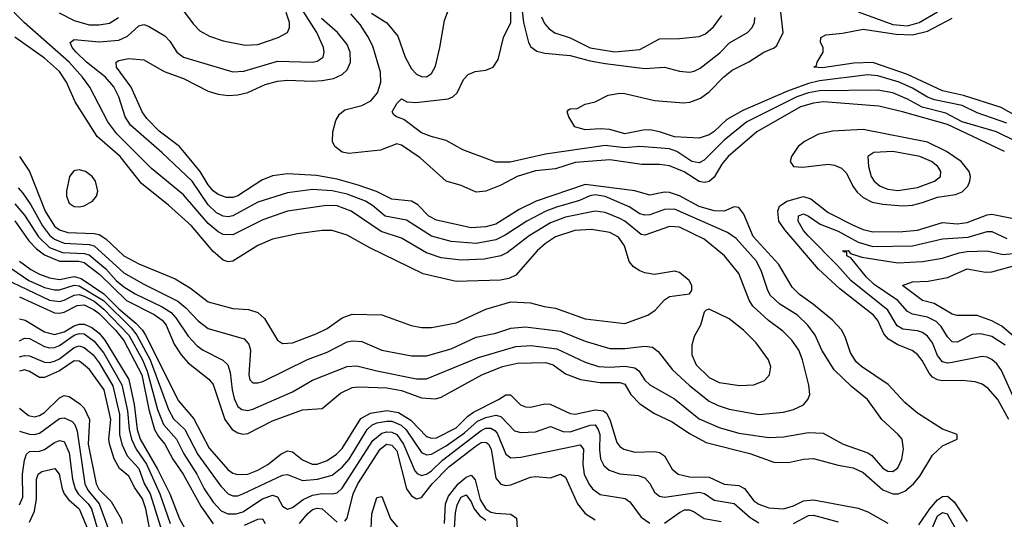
# Model space of a CAD drawing. Header units: inches. Extents: x 884549 to 1028252, y 526810 to 653624.
# Tile 129 of 256: x 951570 to 955540, y 551368 to 553382. Entities that reach past the tile are written whole.
import ezdxf

# ---------------------------------------------------------------- set-up
doc = ezdxf.new("R2010")
doc.units = ezdxf.units.IN
doc.header["$MEASUREMENT"] = 0
doc.layers.add('A9555', color=7, linetype='Continuous')

msp = doc.modelspace()

# ---------------------------------------------------------------- linework, layer by layer
at = {"layer": 'A9555', "color": 5}
for points, elevation in [([(951564.3, 552704.3), (951582.4, 552682.4), (951615.5, 552635.5), (951661.7, 552550), (951690, 552512.6), (951710, 552496.4), (951750, 552481.1), (951850, 552475.6), (951870.5, 552470.5), (951990, 552361.4), (952070, 552315.5), (952207.2, 552247.2), (952240.4, 552220.4), (952290, 552167.5), (952330, 552137.1), (952474.6, 552094.6), (952493.8, 552073.8), (952500.9, 552050), (952494.1, 551950), (952498, 551930), (952510, 551917.5), (952530, 551917.3), (952550, 551923.6), (952730, 552012.3), (952810, 552041), (952890, 552083.1), (952910, 552087.1), (952950, 552084.7), (953030, 552049.6), (953150, 552026.5), (953210, 552026.7), (953310, 552055), (953410, 552101.8), (953490, 552118.5), (953550, 552138.2), (953610, 552143.8), (953750, 552125.7), (953850, 552085.7), (953950, 552056.3), (954010, 552056.6), (954090, 552065.1), (954121, 552061), (954143.6, 552043.6), (954201.6, 551970), (954270, 551907.4), (954350, 551844.1), (954385.9, 551825.9), (954430, 551811), (954550, 551789.6), (954650, 551799.1), (954689.5, 551810.5), (954730.4, 551829.6), (954747.1, 551850), (954755, 551870), (954751.5, 551908.5), (954726.6, 552010), (954710.9, 552050), (954683, 552090), (954646.3, 552126.3), (954589.4, 552169.4), (954526.3, 552226.3), (954511.1, 552251.1), (954470, 552358), (954411.3, 552430), (954330, 552497), (954230, 552544.9), (954190, 552547.7), (954090, 552512.4), (954075.1, 552515.1), (954010, 552568.9), (953990, 552579.9), (953930, 552604.8), (953890, 552610.3), (953770, 552585.8), (953710, 552562.7), (953624.1, 552510), (953537.4, 552442.6), (953510, 552429.5), (953443.2, 552416.8), (953350, 552412.5), (953270, 552422.2), (953210, 552441.8), (953110, 552500.4), (953027.4, 552527.4), (952906.1, 552610), (952850, 552630.6), (952807.4, 552632.6), (952650, 552609.1), (952550, 552574.8), (952430, 552514.9), (952390, 552515.4), (952370, 552526.2), (952330, 552559.8), (952230, 552674.9), (952101.6, 552781.6), (951961.7, 552921.7), (951925.6, 552970), (951852.3, 553110), (951822.8, 553150), (951769.6, 553210), (951588.3, 553370), (951510.9, 553450)], 2960), ([(951550, 552639.2), (951590, 552593.8), (951645.9, 552505.9), (951690, 552463.7), (951742.8, 552442.8), (951830, 552439.4), (951850, 552434.1), (951917.5, 552377.5), (951959.5, 552330), (951990, 552305.2), (952035.9, 552275.9), (952144.2, 552224.2), (952180.9, 552200.9), (952200.2, 552180.2), (952250, 552105.7), (952286.3, 552066.3), (952310, 552049.1), (952388.8, 552008.8), (952409.7, 551989.7), (952419.1, 551959.1), (952426.3, 551890), (952434.6, 551854.6), (952450, 551822), (952465.4, 551810), (952490, 551806.2), (952510, 551811), (952670, 551881.6), (952750, 551928.5), (952890, 551982.9), (952930, 551986.4), (953010, 551965.5), (953170, 551933.4), (953210, 551933.7), (953419.6, 552020.4), (953570, 552064.6), (953632.2, 552067.8), (953735.1, 552055.1), (953850, 552001.5), (953903.9, 551983.9), (953950, 551980.6), (954010, 551985), (954050, 551978.4), (954066.7, 551966.7), (954090, 551927.9), (954110.1, 551910.1), (954210, 551853.4), (954310, 551772.4), (954390, 551737), (954470, 551714.5), (954590, 551697.7), (954650, 551700.3), (954750, 551717.6), (954810, 551715), (954890.2, 551670), (954990, 551635.6), (955005, 551625), (955050, 551573.8), (955070, 551561.2), (955090, 551559.8), (955110, 551574.9), (955126.4, 551610), (955133.5, 551650), (955127.5, 551690), (955111.4, 551710), (955045.3, 551770), (954988.6, 551850), (954923.1, 551903.1), (954854.2, 551970), (954803.8, 552050), (954776.7, 552110), (954747.1, 552150), (954706, 552190), (954634.2, 552234.2), (954597.5, 552270), (954586.1, 552290), (954559.4, 552370), (954539.2, 552410), (954459.1, 552499.1), (954424.1, 552524.1), (954210, 552617.7), (954170, 552616), (954110, 552594.5), (954090, 552593.2), (954070, 552599.3), (954026.9, 552626.9), (953930, 552668.5), (953890, 552675.1), (953868.1, 552671.9), (953826.9, 552653.1), (953733.8, 552626.2), (953690.8, 552609.2), (953614.6, 552570), (953527.5, 552512.5), (953490, 552493.8), (953410, 552479), (953310, 552487.7), (953230, 552509.2), (953130, 552573.8), (953044.1, 552590), (952992.6, 552632.6), (952964.3, 552650), (952890, 552678.4), (952830, 552692.2), (952750, 552696.8), (952650, 552683.9), (952530, 552645.5), (952430, 552591.5), (952410, 552587.3), (952390, 552589.2), (952363.3, 552603.3), (952330, 552635.6), (952265.4, 552730), (952144.3, 552844.3), (952016.5, 552956.5), (951995.1, 552990), (951969.9, 553070), (951950, 553111), (951916.3, 553150), (951839.3, 553210), (951797.3, 553250), (951781.7, 553270), (951774, 553290), (951790, 553302), (951890, 553292.1), (951970, 553298.5), (952004.7, 553315.3), (952050, 553356.8), (952070, 553362.7), (952090, 553355.3), (952155.8, 553315.8), (952174.9, 553294.9), (952203.8, 553250), (952230, 553230.1), (952430, 553171.9), (952474, 553174), (952610, 553213.9), (952750, 553210.1), (952770, 553214.6), (952793.2, 553230), (952798.1, 553250), (952795.5, 553270), (952768.6, 553330), (952703.8, 553430)], 2940), ([(952988.1, 553408.1), (953050, 553368.3), (953094.8, 553314.8), (953124.3, 553230), (953150, 553183.6), (953170, 553162.2), (953190, 553152), (953210, 553151), (953230, 553165.2), (953246.2, 553193.8), (953264.4, 553270), (953282.2, 553377.8), (953303.9, 553436.1)], 2880), ([(955587.5, 552890), (955508.3, 552930), (955370.1, 552969.9), (955304.2, 553004.2), (955208.7, 553028.7), (955150, 553060.8), (955090, 553086.1), (955030, 553098.1), (954794.6, 553094.6), (954750, 553086.2), (954703.4, 553070), (954501.5, 552970), (954410, 552895.5), (954330, 552814.9), (954310, 552804.8), (954279.5, 552810), (954219.2, 552850), (954190, 552860.5), (954070, 552870.3), (954010, 552865.3), (953930, 552874.4), (953690, 552839.4), (953547.2, 552807.2), (953490, 552807.7), (953356.5, 552856.5), (953290, 552895.2), (953229.7, 552910), (953190, 552925.8), (953119.3, 552979.3), (953089.4, 552990), (953078.5, 552998.5), (953071.2, 553010), (953090, 553044), (953110, 553062), (953130.3, 553050.3), (953167.3, 553047.3), (953298.1, 553061.9), (953316.4, 553070), (953333.4, 553086.6), (953360, 553140), (953378.8, 553161.2), (953406.7, 553173.3), (953450, 553177.5), (953478.8, 553190), (953499.5, 553220.5), (953520.3, 553310), (953549.8, 553370), (953550, 553442.8)], 2860), ([(953591.9, 553450), (953601.8, 553370), (953620.8, 553290), (953631.5, 553271.5), (953654.7, 553254.7), (953686.8, 553246.8), (953790, 553237), (953870, 553215.4), (953930, 553204.8), (954090, 553184.9), (954170, 553190.8), (954230, 553174), (954270, 553170.6), (954290, 553174), (954313.8, 553186.2), (954392.6, 553247.4), (954431.4, 553288.6), (954504.2, 553330), (954523.5, 553350), (954533.1, 553370), (954534.5, 553390)], 2860), ([(951550, 552570.7), (951607.6, 552490), (951638, 552458), (951670, 552433.1), (951730, 552407.5), (951808.6, 552408.6), (951830, 552403.3), (951893.9, 552353.9), (952000.4, 552250), (952112.6, 552192.6), (952145.2, 552170), (952161, 552150), (952193.3, 552073.3), (952220.7, 552030), (952250, 551998.7), (952332.3, 551932.3), (952350.6, 551910.6), (952396.8, 551770), (952426.8, 551730), (952450, 551715.5), (952470, 551711), (952490, 551713.7), (952590, 551764.1), (952710, 551809.2), (952790, 551814), (952863.6, 551876.4), (952910, 551898.8), (952938, 551902), (953050, 551898), (953110, 551886.5), (953190, 551857.3), (953247, 551853), (953270, 551860.4), (953433.8, 551950), (953516.1, 551983.9), (953576.9, 551996.9), (953690, 551999.7), (953720.9, 551990), (953770, 551953.9), (953830.6, 551930.7), (953910, 551918.8), (953990, 551919.4), (954010, 551912), (954034.1, 551870), (954070, 551832.8), (954130, 551794.7), (954201, 551761), (954270, 551713.3), (954337.6, 551677.6), (954513.2, 551633.2), (954610, 551598.1), (954670, 551596.9), (954730, 551610.6), (954770, 551612.3), (954870, 551585.4), (954930, 551575.7), (954970, 551555.7), (955050, 551486.1), (955090, 551469.7), (955112.4, 551470), (955138.9, 551481.1), (955173.1, 551510), (955199.1, 551540.9), (955250, 551626.7), (955290, 551664), (955349.2, 551690), (955349.2, 551710), (955290, 551731), (955190, 551795.2), (955138, 551838), (955070.8, 551910.8), (954964, 551984), (954943, 552003), (954919, 552039), (954899.4, 552099.4), (954884.2, 552130), (954846.6, 552170), (954770, 552233.7), (954713.7, 552273.7), (954683.9, 552303.9), (954630, 552394.7), (954526.9, 552506.9), (954490, 552598), (954470, 552625), (954450, 552627.7), (954410, 552609.5), (954370, 552610.8), (954310, 552628.1), (954230, 552671.9), (954190, 552685.2), (954170, 552686.8), (954110, 552674.7), (954050, 552691.7), (953850, 552717.2), (953652.1, 552650), (953584.2, 552615.8), (953490, 552557.3), (953450, 552546.2), (953390, 552541.9), (953250, 552573.3), (953220.2, 552590), (953175.6, 552635.6), (953150, 552650.3), (953070, 552658.2), (953008.3, 552688.3), (952934.4, 552714.4), (952850, 552739.1), (952766.7, 552753.3), (952650, 552760.1), (952590, 552752.1), (952546, 552734), (952450, 552671.7), (952430, 552664.8), (952404.4, 552664.4), (952370, 552677), (952350, 552691), (952330, 552715.7), (952297.6, 552770), (952214.4, 552870), (952132.6, 552932.6), (952083.2, 552983.2), (952064.5, 553010), (952019.8, 553110), (951961, 553190), (951958.7, 553210), (951970, 553216.4), (952010, 553224.6), (952070, 553219.4), (952153.1, 553173.1), (952230, 553144.6), (952330, 553093.7), (952370, 553081.5), (952410, 553076.1), (952450, 553078.8), (952490, 553087.6), (952560.1, 553119.9), (952610, 553134.3), (952650, 553138.4), (952750, 553133.3), (952790, 553135.9), (952835.3, 553144.7), (952870, 553160.4), (952890, 553179.4), (952903.4, 553210), (952902.4, 553250), (952890, 553280.9), (952851.7, 553330), (952786.7, 553386.7)], 2920), ([(951729.5, 553409.5), (951790, 553378.1), (951850, 553360.8), (951890, 553360.3), (951931.9, 553368.1), (951968.4, 553390)], 2960), ([(952230, 553417.6), (952270, 553364.6), (952296.9, 553336.9), (952335.6, 553315.6), (952390, 553296.4), (952479.3, 553279.3), (952530, 553281.1), (952612.6, 553310), (952649.8, 553330), (952658.5, 553350), (952657.8, 553370), (952644.8, 553410)], 2960), ([(955540.2, 552850), (955310, 552958.9), (955129.3, 553010.7), (955033.2, 553033.2), (954810.1, 553050), (954770, 553045.6), (954718.3, 553030), (954541.8, 552930), (954427, 552830), (954401.1, 552798.9), (954370, 552747), (954350, 552729.3), (954330, 552725), (954310, 552728.9), (954248.7, 552768.7), (954190, 552791.9), (954150, 552797.5), (954078.1, 552798.1), (953950, 552816.2), (953810, 552806.2), (953730, 552780.4), (953650, 552772.5), (953575.3, 552750), (953510, 552715.1), (953450, 552690.9), (953410, 552686.4), (953350, 552713.1), (953289.8, 552730), (953184.7, 552824.7), (953110, 552876.1), (953090, 552880.6), (953024.9, 552855.1), (952897.3, 552842.7), (952870, 552848.1), (952840.9, 552870), (952831.7, 552890), (952832.9, 552930), (952844.7, 552975.3), (952859, 553001), (952881.2, 553018.8), (952950, 553035.2), (952985.4, 553054.6), (953012.9, 553087.1), (953026.7, 553130), (953025.1, 553170), (952994.3, 553274.3), (952974.3, 553314.3), (952942.3, 553362.3), (952905.2, 553405.2)], 2880), ([(953673.6, 553393.6), (953686, 553366), (953704.1, 553344.1), (953728.1, 553328), (953790, 553309), (953870, 553267.9), (953970, 553252.1), (954070, 553261.4), (954150, 553304), (954230, 553305.1), (954310, 553313.1), (954335.6, 553324.4), (954367.7, 553352.3), (954401.2, 553398.8)], 2880), ([(955550, 552964.3), (955430, 553005.7), (955370, 553035.9), (955258.7, 553058.7), (955230, 553069.4), (955170, 553106), (955115.3, 553130), (955030, 553155.3), (954990, 553159.5), (954794.6, 553134.6), (954750, 553124.1), (954666, 553094), (954485, 553015), (954421.4, 552978.6), (954370, 552930.4), (954350, 552917.1), (954310, 552904.6), (954210, 552909.1), (954150, 552929.5), (954110, 552937), (954083.9, 552936.1), (954010, 552921.2), (953950, 552938.5), (953910, 552941.4), (953850, 552937.5), (953808.2, 552950), (953784.2, 552990), (953777.2, 553010), (953782.5, 553017.5), (953790, 553022.8), (953817, 553023), (953850, 553041), (953890, 553050.8), (953942.5, 553077.5), (953990, 553086), (954010, 553084.4), (954130, 553056), (954246.3, 553046.3), (954271.3, 553048.7), (954314.6, 553065.4), (954350, 553090.1), (954409.4, 553150.6), (954442.6, 553177.4), (954510, 553211.9), (954570, 553250.1), (954612, 553268), (954622.5, 553277.5), (954648.5, 553330), (954637.3, 553422.7)], 2840), ([(955699.8, 552930), (955527.6, 553027.6), (955375.6, 553075.6), (955290, 553094.7), (955150, 553160.9), (955010, 553209.1), (954933.6, 553206.4), (954806.9, 553186.9), (954772.3, 553190), (954782.7, 553197.3), (954785.4, 553210), (954808.9, 553250), (954809.8, 553270), (954799.1, 553290), (954799.6, 553310), (954819.6, 553320.4), (954887.2, 553327.2), (954970, 553343.6), (955103.6, 553323.6), (955170, 553320.9), (955230, 553335.5), (955330, 553387.6)], 2820), ([(954950, 553413.4), (955090, 553362.4), (955150, 553357.4), (955196.2, 553370), (955270, 553413.8)], 2840), ([(951569.3, 552830), (951609.8, 552769.8), (951673.2, 552610), (951710, 552548.9), (951730, 552533.8), (951763.7, 552523.7), (951870, 552520.3), (951890, 552515.8), (951917.9, 552497.9), (951990, 552429.3), (952050, 552397.7), (952196.5, 552336.5), (952259.4, 552299.4), (952330, 552244.3), (952430, 552217.7), (952492.9, 552212.9), (952530, 552201.4), (952556.6, 552176.6), (952610, 552090.2), (952630, 552076.8), (952670, 552079.1), (952764.9, 552115.1), (952810, 552137), (952870, 552179.8), (952910, 552195.1), (953030, 552192.1), (953148.9, 552148.9), (953190, 552141.2), (953230, 552141.1), (953330, 552159.3), (953450, 552214.1), (953550, 552244.1), (953630, 552240.1), (953685, 552225), (953730, 552219.1), (953850, 552175.3), (954010, 552156.8), (954103.1, 552190), (954131.8, 552210), (954170, 552251.8), (954190, 552265.5), (954270, 552275.8), (954279.8, 552290), (954279.3, 552310), (954269.7, 552330), (954230, 552363), (954210, 552367.8), (954130, 552354.7), (954090, 552361.6), (954070, 552369.8), (954045.1, 552385.1), (954026.9, 552406.9), (954009, 552470), (953984.8, 552504.8), (953950, 552524), (953875.7, 552535.7), (953807.8, 552532.2), (953730, 552506.8), (953690, 552479.7), (953656.8, 552450), (953570, 552352.3), (953542.4, 552337.6), (953508.9, 552331.1), (953330, 552326), (953197.2, 552357.2), (952981.9, 552461.9), (952890, 552512.8), (952830, 552532.3), (952790, 552532.3), (952690, 552518.5), (952590, 552496.4), (952530, 552471.6), (952430, 552408.1), (952410, 552405), (952390, 552412), (952350, 552446.5), (952263.1, 552550), (952170, 552634), (952061.7, 552721.7), (951975.5, 552830), (951883.1, 552910), (951793.9, 553050), (951759.2, 553130), (951730, 553172.9), (951670, 553226.8), (951550, 553310.8)], 2980), ([(955558.2, 551770), (955513.6, 551850), (955474.4, 551894.4), (955450, 551912.3), (955422.1, 551922.1), (955370, 551927.7), (955290, 551925.2), (955269.7, 551929.7), (955250, 551941.2), (955236.3, 551956.3), (955208.3, 552008.3), (955190, 552032.2), (955167.9, 552047.9), (955110, 552071.1), (955073.2, 552093.2), (955054.6, 552114.6), (955029.5, 552169.5), (955012.4, 552190), (954876, 552296.1), (954790, 552376), (954654.3, 552534.3), (954631.2, 552570), (954626.8, 552610), (954633.1, 552630), (954662.9, 552650), (954730, 552668.2), (954759.1, 552659.1), (954830, 552604.8), (954930, 552553.1), (954970, 552535.4), (955010, 552526.4), (955130, 552527.7), (955190, 552533.1), (955290, 552563.6), (955350, 552559.2), (955390, 552564.6), (955470, 552594.5), (955490, 552597), (955570, 552580.8)], 2880), ([(955580.4, 551850), (955527.9, 551967.9), (955510, 551993.7), (955490, 552011.6), (955470, 552021), (955450, 552023.6), (955330, 551999.2), (955310, 551997.1), (955290, 552002.8), (955270, 552027.7), (955250, 552078.4), (955230, 552106), (955210, 552120.1), (955190, 552127.3), (955130, 552134.4), (955107.1, 552147.1), (955070, 552210.3), (954920.5, 552330), (954867.3, 552390), (954748.4, 552510), (954730, 552532.2), (954708.8, 552570), (954709.3, 552590.7), (954730, 552598.7), (954750, 552590.1), (954797.5, 552557.5), (954870, 552528.5), (954950, 552484.6), (955010, 552466.9), (955170, 552469.4), (955290, 552498.1), (955394.6, 552505.4), (955470, 552527.9), (955490, 552527.7), (955550, 552499.3)], 2860), ([(955543.6, 552070), (955490, 552103.8), (955445.1, 552114.9), (955410, 552112.6), (955350, 552082.2), (955330, 552082.8), (955310, 552102.9), (955284.8, 552144.8), (955264.7, 552164.7), (955230, 552182.8), (955170, 552195.1), (955150, 552204.7), (955110, 552250), (955014.6, 552314.6), (954983.7, 552343.8), (954921.3, 552421.3), (954904.9, 552430), (954905.4, 552445.4), (954895.6, 552444.4), (954888, 552450), (954910, 552450.7), (954919.4, 552439.4), (954964.8, 552424.8), (955110, 552401.6), (955210, 552406.4), (955290, 552419.9), (955358.1, 552441.9), (955390, 552447.1), (955470, 552449.2), (955534.6, 552434.6), (955590, 552440.2)], 2840), ([(951490, 552409.1), (951607.7, 552330), (951670, 552301.4), (951710, 552292.6), (951730, 552292.9), (951790, 552311.5), (951810, 552309.2), (951908.3, 552250), (952019.4, 552139.4), (952042.2, 552110), (952096.2, 552010), (952169.6, 551810), (952190, 551772), (952235.8, 551730), (952289, 551629), (952380.8, 551500.8), (952410, 551470.6), (952430, 551461.8), (952450, 551462.7), (952470, 551470.5), (952630, 551545.9), (952650, 551548.6), (952710, 551524), (952770.7, 551529.3), (952830, 551545.5), (952870, 551577.3), (952897.9, 551610), (952971, 551729), (952990, 551746.8), (953010, 551756.1), (953050, 551763.4), (953070, 551762.5), (953107.6, 551747.6), (953128.1, 551728.1), (953190, 551636.3), (953210, 551626.8), (953230, 551630.7), (953290, 551663.5), (953364.1, 551715.9), (953416.4, 551763.6), (953450, 551778.6), (953490, 551787.8), (953510, 551782.6), (953564.8, 551724.8), (953590, 551717.1), (953650, 551720.5), (953710, 551741.2), (953761.6, 551721.6), (953790, 551719.9), (953870, 551747.7), (953890, 551749), (953902.9, 551730), (953908.8, 551710), (953907.5, 551647.5), (953911.9, 551611.9), (953924.6, 551584.6), (953946, 551566), (953990, 551550.6), (954063.9, 551543.9), (954090, 551534.4), (954110, 551512.4), (954130, 551476.9), (954150, 551460.8), (954170, 551457.1), (954310, 551477.2), (954331.6, 551471.6), (954370, 551444.4), (954450, 551431.7), (954515.2, 551375.2), (954550, 551352.8)], 2860), ([(951568.8, 552408.8), (951614.6, 552374.6), (951650, 552355.3), (951690, 552341.3), (951730, 552334), (951790, 552346.6), (951818.3, 552338.3), (951910, 552276.1), (951970, 552216.5), (952038.5, 552158.5), (952065, 552130), (952077.1, 552110), (952210, 551845.3), (952272.5, 551772.5), (952333.9, 551653.8), (952410, 551567.4), (952430, 551553.8), (952448.2, 551548.2), (952490, 551550.1), (952530, 551565.2), (952570, 551588.5), (952622.4, 551630), (952650, 551643), (952670, 551639.9), (952710, 551607.1), (952749.8, 551589.8), (952770, 551590.4), (952810, 551604.5), (952847.9, 551630), (952870, 551653.3), (952945.5, 551774.5), (952984.3, 551795.7), (953050, 551806.2), (953097.9, 551797.9), (953147.5, 551767.5), (953210, 551701.8), (953230, 551694), (953250, 551695.8), (953330, 551736.1), (953376.9, 551783.1), (953400.3, 551799.7), (953500.7, 551850), (953530, 551869.1), (953548.9, 551868.9), (953589, 551829), (953610, 551821.2), (953630, 551819.8), (953686.8, 551833.2), (953708.6, 551831.4), (953790, 551793.7), (953810, 551791.5), (953890, 551808.6), (953924.3, 551804.3), (953935.4, 551795.4), (953949.5, 551770), (953977.5, 551677.5), (953990, 551660.8), (954006.2, 551650), (954050, 551637.8), (954130, 551640.9), (954150, 551637.2), (954170, 551623.5), (954200.5, 551570), (954224.9, 551550), (954270, 551538.4), (954350, 551537.7), (954410, 551509.7), (954470, 551503.4), (954492.3, 551492.3), (954530, 551441.7), (954550, 551428.9), (954590, 551414), (954650, 551409.3), (954690, 551421.6), (954730, 551441.9), (954770, 551446), (954950, 551412.9), (954990, 551397.6), (955070, 551351.6)], 2880), ([(955664.4, 552030), (955530, 552146), (955490, 552167.8), (955430, 552188.6), (955350, 552189.5), (955330, 552194.6), (955256.9, 552236.9), (955210, 552250), (955129.8, 552310), (955170, 552324.6), (955233.1, 552326.9), (955310, 552341.8), (955390, 552377.5), (955463.7, 552363.7), (955490, 552365.2), (955588, 552392)], 2820), ([(951510, 552336.3), (951690, 552250.3), (951730, 552245.1), (951750, 552250.5), (951790, 552271.5), (951810, 552273.2), (951830, 552267.7), (951870, 552246.8), (951910, 552215.1), (952010, 552110), (952064.8, 552010), (952084.3, 551964.3), (952125.8, 551810), (952150, 551749.2), (952202, 551690), (952231.4, 551631.3), (952284.1, 551550), (952313.6, 551490), (952350, 551436.8), (952382, 551402), (952409.5, 551389.5), (952442.9, 551390), (952470, 551398.3), (952549.6, 551450.4), (952590, 551465), (952610, 551457.7), (952630, 551420.7), (952650, 551408.8), (952670, 551415.8), (952712.7, 551447.3), (952750, 551465.3), (952790, 551472.1), (952830, 551470.1), (952850, 551474.4), (952870, 551493.6), (952994.2, 551685.8), (953030, 551714.9), (953050, 551720.5), (953070, 551719.3), (953090, 551709.8), (953117.7, 551670), (953163.3, 551563.3), (953172.2, 551552.2), (953190, 551544.6), (953210, 551549.8), (953230, 551563.4), (953274.1, 551605.9), (953430, 551726), (953450, 551734.8), (953470, 551734.9), (953486.1, 551726.1), (953495.1, 551715.1), (953529.5, 551629.5), (953550, 551615.8), (953590, 551618.2), (953830, 551668.3), (953843.3, 551650), (953840.2, 551590), (953846.5, 551550), (953864.6, 551510), (953879, 551490), (953910, 551467.8), (954011.7, 551451.7), (954030, 551437.7), (954075.7, 551375.7), (954110, 551351.8)], 2840), ([(951570, 552263.8), (951710, 552200.3), (951730, 552198), (951750, 552202.6), (951801.5, 552230), (951830, 552231.7), (951870, 552212.5), (951890, 552197.4), (951956.3, 552130), (951990, 552088.5), (952062, 551950), (952090.2, 551810.2), (952113.3, 551730), (952130, 551701.1), (952155.7, 551670), (952187.4, 551610), (952229.9, 551549.9), (952299.9, 551419.9), (952349.7, 551349.7)], 2820), ([(951570, 552175.6), (951592.8, 552170), (951670, 552122.9), (951710, 552111.9), (951750, 552122.8), (951790, 552147.6), (951810, 552154.2), (951830, 552154.8), (951860.8, 552140.8), (951890, 552117.4), (951913.3, 552090), (952010, 551930.5), (952031.9, 551830), (952044.1, 551730), (952056.4, 551690), (952125.7, 551570), (952175.2, 551470), (952214, 551370), (952250, 551306.8)], 2780), ([(951570, 552087.2), (951590, 552098.2), (951610, 552096.4), (951670, 552064.1), (951690, 552058.4), (951710, 552060.1), (951730, 552067.9), (951790, 552110), (951810, 552117.1), (951830, 552115.4), (951870, 552086.2), (951910, 552037.2), (951982, 551910), (952005.1, 551805.1), (952011.4, 551730), (952020.3, 551690), (952039.7, 551650), (952080.9, 551590), (952134.5, 551470), (952177.1, 551350)], 2760), ([(951570, 552022.3), (951590, 552028.1), (951610, 552027), (951670, 552000.7), (951690, 551999.5), (951710, 552004.6), (951730, 552014.8), (951790, 552060.6), (951810, 552066.3), (951830, 552060.4), (951866.1, 552030), (951890, 551998.5), (951945.2, 551905.2), (951971.9, 551790), (951972.9, 551710), (951981.7, 551670), (952004, 551624), (952050, 551571.7), (952072.1, 551512.1), (952096.8, 551470), (952137.8, 551337.8)], 2740), ([(952101.4, 551290), (952078.7, 551410), (952065.7, 551450), (952034.7, 551494.7), (952010, 551541.5), (951972.1, 551572.1), (951951.6, 551611.6), (951932.1, 551672.1), (951929.8, 551690), (951937, 551770), (951910.5, 551890), (951851.1, 551971.1), (951818.7, 551998.7), (951810, 552005.3), (951790, 552006.6), (951730, 551966.4), (951670, 551938.6), (951650, 551939.1), (951610, 551964), (951590, 551970.1), (951570, 551965.1)], 2720), ([(951570, 551815.1), (951606.1, 551786.1), (951630, 551780.6), (951650, 551786.1), (951670, 551798.7), (951730, 551857.2), (951750, 551866.7), (951770, 551862.3), (951813.2, 551833.2), (951830, 551815.8), (951851, 551770), (951846.1, 551670), (951878.2, 551510), (951889.8, 551489.7), (951938.8, 551438.8), (951978.9, 551370), (951983.4, 551350)], 2680), ([(951570, 551722.4), (951610, 551711.1), (951630, 551709.7), (951650, 551714.7), (951730, 551774.2), (951750, 551776.3), (951781.5, 551761.5), (951792.4, 551750), (951802.4, 551722.4), (951833.3, 551510), (951844.7, 551484.7), (951890.7, 551430), (951926.8, 551330)], 2660), ([(951570, 551426.2), (951583.5, 551456.5), (951582.1, 551550), (951590, 551605.7), (951597.9, 551630), (951610, 551641), (951650, 551642.9), (951670, 551648.8), (951710, 551677), (951730, 551685.3), (951750, 551681.5), (951770, 551636.1), (951782.7, 551530), (951793.3, 551490), (951805.5, 551470), (951845.7, 551430), (951859.3, 551410), (951888.7, 551310)], 2640), ([(952880.6, 551359.4), (952890, 551371.6), (952915.1, 551470), (952933.9, 551510), (953023.9, 551650), (953049.6, 551670.4), (953070, 551666.3), (953090, 551643.1), (953130, 551490.9), (953150, 551461.7), (953170, 551450.1), (953190, 551455.9), (953233.5, 551510), (953300.3, 551579.7), (953410, 551664), (953430, 551676.8), (953450, 551678.8), (953460.7, 551670), (953470.4, 551650.4), (953490, 551533), (953510, 551509.1), (953530, 551504.4), (953550, 551505.9), (953630, 551536.9), (953650, 551540.6), (953710, 551534.1), (953750.4, 551550), (953770, 551537.8), (953818.9, 551430), (953850, 551390.7), (953890, 551365.3)], 2820), ([(951610, 551356.4), (951630, 551400.2), (951638.2, 551450), (951638.5, 551530), (951644.7, 551550), (951660.1, 551559.9), (951712.3, 551572.3), (951729.1, 551549.1), (951741.4, 551490), (951750.1, 551470), (951767.4, 551447.4), (951810.3, 551410), (951851.5, 551310)], 2620), ([(953282.8, 551350), (953287, 551430), (953298.9, 551461.1), (953337.4, 551510), (953370, 551537.8), (953390, 551545.9), (953406.2, 551526.2), (953426.1, 551446.1), (953449.2, 551409.2), (953470, 551396.9), (953490, 551391.9), (953550, 551388.6), (953572.7, 551372.7), (953577.2, 551310)], 2780), ([(952987.6, 551330), (952989.5, 551390), (953010, 551455.9), (953030, 551459.7), (953064.8, 551370), (953110, 551316.6)], 2780), ([(953321.6, 551310), (953326.5, 551393.5), (953333.6, 551426.4), (953350, 551456.6), (953370, 551465.8), (953390, 551437.6), (953401.8, 551410), (953423.4, 551383.4), (953450, 551363.5)], 2760), ([(955194.7, 551345.3), (955239.1, 551410), (955270, 551445.8), (955290, 551459.7), (955310, 551460.5), (955337.7, 551437.6), (955390, 551359)], 2880), ([(952698.3, 551350), (952729.9, 551390), (952750, 551407), (952770, 551412.8), (952790, 551410.1), (952850, 551356.6)], 2820), ([(954170, 551352.5), (954230, 551395.5), (954250, 551405.3), (954270, 551406.4), (954290, 551398.3), (954330, 551371), (954398.7, 551358.7)], 2840), ([(952476.7, 551343.3), (952530, 551368.8), (952548.9, 551368.9), (952559.9, 551350)], 2820), ([(954690, 551350.4), (954750, 551382.5), (954770, 551384.8), (954870, 551357.7)], 2860), ([(955230, 551287.8), (955270, 551381.7), (955290, 551395.5), (955309.1, 551390), (955352.5, 551312.5)], 2860)]:
    msp.add_lwpolyline(points, dxfattribs=dict(at, elevation=elevation))
for points, elevation in [([(954970, 552938.7), (954847.2, 552932.8), (954790, 552919.7), (954733.5, 552890), (954708.2, 552870), (954681.3, 552830), (954676.2, 552810), (954689.6, 552789.6), (954727.6, 552787.6), (954830, 552798.5), (954854.6, 552794.6), (954882.8, 552782.8), (954903.1, 552763.1), (954929.2, 552710), (954946.5, 552686.5), (954970, 552664.9), (955006.3, 552646.3), (955050, 552637.3), (955130, 552631.5), (955170, 552634.5), (955210, 552645.1), (955270, 552666.3), (955342.9, 552677.1), (955370, 552687.9), (955392.1, 552710), (955401, 552730), (955403.4, 552750), (955398.3, 552770), (955365.3, 552810), (955306.9, 552850), (955230, 552887.5)], 2920), ([(955090, 552849.9), (955013.5, 552846.5), (954989.4, 552830.6), (954991.5, 552790), (955003.4, 552750), (955015.3, 552730), (955038.9, 552710), (955070, 552698.2), (955110, 552693.1), (955190, 552705.3), (955257.8, 552730), (955282.6, 552750), (955283.7, 552770), (955271.2, 552790), (955246.3, 552810), (955198.9, 552830)], 2940), ([(951810, 552776.9), (951788.4, 552771.6), (951770.7, 552750), (951758.8, 552690), (951759.4, 552670), (951770, 552641.7), (951790, 552628), (951810, 552626.7), (951830, 552630.6), (951863.4, 552650), (951879.6, 552670), (951885.3, 552690), (951875.8, 552730), (951861.7, 552750), (951835.5, 552770)], 3020), ([(954350, 552214), (954338, 552210), (954330, 552202), (954314.9, 552150), (954290, 552104.2), (954280.4, 552070), (954280.4, 552030), (954297.2, 551990), (954350, 551939), (954390, 551918.4), (954473.7, 551906.3), (954530, 551909.4), (954572.5, 551927.5), (954593.3, 551950), (954598.4, 551981.6), (954588.9, 552010), (954539.2, 552079.2), (954488.4, 552130), (954430, 552175.6)], 2980)]:
    msp.add_lwpolyline(points, close=True, dxfattribs=dict(at, elevation=elevation))

doc.saveas('drawing.dxf')
